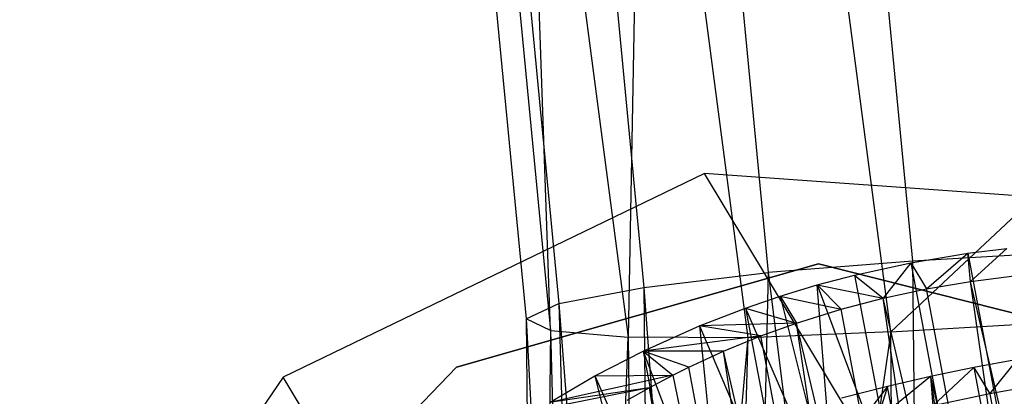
# Model space of a CAD drawing. Extents: x -263 to 235, y 0 to 1231.
# Tile 45 of 78: x 14.28 to 20.82, y 339.64 to 342.15. Entities that reach past the tile are written whole.
import ezdxf

# ---------------------------------------------------------------- set-up
doc = ezdxf.new("R2010")
doc.units = 0
doc.header["$LTSCALE"] = 25.4
doc.layers.get('0').update_dxf_attribs({"color": 13, "linetype": 'CONTINUOUS'})

# ---------------------------------------------------------------- blocks, each defined once
blk = doc.blocks.new('MONO-II-7705_STL_1')
at = {"color": 0}
for p, q in [((297.3932, 370.5886, 70.6526), (296.6864, 375.9756, 69.5598)), ((297.3932, 370.5886, 70.6526), (296.6864, 375.9756, 69.5598)), ((295.1345, 370.5968, 72.2695), (294.9517, 375.8821, 70.3618)), ((294.9517, 375.8821, 70.3618), (295.6512, 370.5529, 71.4433)), ((295.1345, 370.5968, 72.2695), (294.9517, 375.8821, 70.3618)), ((294.9517, 375.8821, 70.3618), (295.6512, 370.5529, 71.4433)), ((295.7486, 375.8555, 69.7999), (295.6512, 370.5529, 71.4433)), ((295.7486, 375.8555, 69.7999), (295.6512, 370.5529, 71.4433)), ((295.7486, 375.8555, 69.7999), (296.4444, 370.55, 70.8755)), ((295.7486, 375.8555, 69.7999), (296.4444, 370.55, 70.8755)), ((297.5406, 371.0572, 75.6284), (297.2035, 374.5647, 75.1242)), ((297.5406, 371.0572, 75.6284), (297.2035, 374.5647, 75.1242)), ((296.2517, 374.4073, 74.9808), (296.5806, 370.9828, 75.4726)), ((296.2517, 374.4073, 74.9808), (296.5806, 370.9828, 75.4726)), ((295.4378, 374.1963, 74.4867), (295.7555, 370.8842, 74.9618)), ((295.4378, 374.1963, 74.4867), (295.7555, 370.8842, 74.9618)), ((297.3932, 370.5886, 70.6526), (301.0757, 374.0428, 70.0512)), ((297.3932, 370.5886, 70.6526), (301.0757, 374.0428, 70.0512)), ((294.8857, 373.9639, 73.7172), (295.1909, 370.7762, 74.1737)), ((294.8857, 373.9639, 73.7172), (295.1909, 370.7762, 74.1737)), ((294.6793, 373.7455, 72.7893), (294.9728, 370.6752, 73.2283)), ((294.6793, 373.7455, 72.7893), (294.9728, 370.6752, 73.2283)), ((294.8503, 373.5743, 71.8444), (295.1345, 370.5968, 72.2695)), ((294.8503, 373.5743, 71.8444), (295.1345, 370.5968, 72.2695)), ((296.1578, 371.6404, 32.9376), (293.3623, 370.2875, 32.9663)), ((296.1578, 371.6404, 32.9376), (293.3623, 370.2875, 32.9663)), ((299.2505, 371.4207, 32.7557), (296.1578, 371.6404, 32.9376)), ((340.12, 298.5299, 868.5944), (296.1578, 371.6404, 32.9376)), ((340.12, 298.5299, 868.5944), (296.1578, 371.6404, 32.9376)), ((299.2505, 371.4207, 32.7557), (296.1578, 371.6404, 32.9376)), ((301.5312, 371.2935, 75.4879), (297.5406, 371.0572, 75.6284)), ((301.5312, 371.2935, 75.4879), (297.5406, 371.0572, 75.6284)), ((297.9044, 371.1108, 67.9961), (298.1625, 371.1421, 68.012)), ((297.9044, 371.1108, 67.9961), (298.1625, 371.1421, 68.012)), ((297.9215, 370.9235, 69.989), (298.1625, 371.1421, 68.012)), ((297.9215, 370.9235, 69.989), (298.1625, 371.1421, 68.012)), ((297.5265, 371.0482, 67.9957), (297.9044, 371.1108, 67.9961)), ((297.5265, 371.0482, 67.9957), (297.9044, 371.1108, 67.9961)), ((297.6311, 370.8742, 69.9854), (297.9044, 371.1108, 67.9961)), ((297.6311, 370.8742, 69.9854), (297.9044, 371.1108, 67.9961)), ((297.9044, 371.1108, 67.9961), (298.1839, 369.6317, 67.852)), ((297.9044, 371.1108, 67.9961), (298.1839, 369.6317, 67.852)), ((297.9215, 370.9235, 69.989), (297.9044, 371.1108, 67.9961)), ((297.9215, 370.9235, 69.989), (297.9044, 371.1108, 67.9961)), ((294.5115, 370.3537, 31.2238), (296.9142, 371.0396, 31.2238)), ((296.9142, 371.0396, 27.2238), (294.5115, 370.3537, 27.2238)), ((294.5115, 370.3537, 31.2238), (296.9142, 371.0396, 31.2238)), ((296.9142, 371.0396, 27.2238), (294.5115, 370.3537, 27.2238)), ((297.5406, 371.0572, 75.6284), (296.5806, 370.9828, 75.4726)), ((297.5406, 371.0572, 75.6284), (296.5806, 370.9828, 75.4726)), ((296.9142, 371.0396, 31.2238), (299.4767, 370.3933, 31.2238)), ((299.4767, 370.3933, 27.2238), (296.9142, 371.0396, 27.2238)), ((296.9142, 371.0396, 31.2238), (299.4767, 370.3933, 31.2238)), ((296.9142, 371.0396, 31.2238), (296.9142, 371.0396, 27.2238)), ((299.4767, 370.3933, 27.2238), (296.9142, 371.0396, 27.2238)), ((296.9142, 371.0396, 31.2238), (296.9142, 371.0396, 27.2238)), ((297.1532, 370.9662, 68.0229), (297.5265, 371.0482, 67.9957)), ((297.1532, 370.9662, 68.0229), (297.5265, 371.0482, 67.9957)), ((297.5265, 371.0482, 67.9957), (297.3431, 370.8121, 70.0098)), ((297.5265, 371.0482, 67.9957), (297.3431, 370.8121, 70.0098)), ((297.5265, 371.0482, 67.9957), (297.8056, 369.571, 67.8518)), ((297.5265, 371.0482, 67.9957), (297.8056, 369.571, 67.8518)), ((297.5265, 371.0482, 67.9957), (297.6311, 370.8742, 69.9854)), ((297.5265, 371.0482, 67.9957), (297.6311, 370.8742, 69.9854)), ((297.6314, 362.489, 75.89), (297.5406, 371.0572, 75.6284)), ((297.6314, 362.489, 75.89), (297.5406, 371.0572, 75.6284)), ((295.7555, 370.8842, 74.9618), (296.5806, 370.9828, 75.4726)), ((295.7555, 370.8842, 74.9618), (296.5806, 370.9828, 75.4726)), ((296.5806, 370.9828, 75.4726), (296.3718, 362.5212, 75.5951)), ((296.5806, 370.9828, 75.4726), (296.3718, 362.5212, 75.5951)), ((296.5806, 370.9828, 75.4726), (297.6314, 362.489, 75.89)), ((296.5806, 370.9828, 75.4726), (297.6314, 362.489, 75.89)), ((296.9042, 370.8999, 68.0569), (297.1532, 370.9662, 68.0229)), ((296.9042, 370.8999, 68.0569), (297.1532, 370.9662, 68.0229)), ((297.1532, 370.9662, 68.0229), (297.4327, 369.4871, 67.8788)), ((297.1532, 370.9662, 68.0229), (297.4327, 369.4871, 67.8788)), ((297.1532, 370.9662, 68.0229), (297.3431, 370.8121, 70.0098)), ((297.1532, 370.9662, 68.0229), (297.3431, 370.8121, 70.0098)), ((297.9215, 370.9235, 69.989), (298.2122, 370.9599, 70.0203)), ((297.9215, 370.9235, 69.989), (298.2122, 370.9599, 70.0203)), ((295.1909, 370.7762, 74.1737), (295.7555, 370.8842, 74.9618)), ((295.1909, 370.7762, 74.1737), (295.7555, 370.8842, 74.9618)), ((295.7555, 370.8842, 74.9618), (296.3718, 362.5212, 75.5951)), ((295.7555, 370.8842, 74.9618), (296.3718, 362.5212, 75.5951)), ((295.7555, 370.8842, 74.9618), (295.8418, 362.5348, 75.2145)), ((295.7555, 370.8842, 74.9618), (295.8418, 362.5348, 75.2145)), ((296.6588, 370.8252, 68.1035), (296.9042, 370.8999, 68.0569)), ((296.6588, 370.8252, 68.1035), (296.9042, 370.8999, 68.0569)), ((297.0266, 369.3674, 67.9407), (296.9042, 370.8999, 68.0569)), ((296.9042, 370.8999, 68.0569), (297.4327, 369.4871, 67.8788)), ((296.9042, 370.8999, 68.0569), (297.4327, 369.4871, 67.8788)), ((297.0266, 369.3674, 67.9407), (296.9042, 370.8999, 68.0569)), ((296.9042, 370.8999, 68.0569), (297.3431, 370.8121, 70.0098)), ((296.9042, 370.8999, 68.0569), (297.3431, 370.8121, 70.0098)), ((296.9042, 370.8999, 68.0569), (297.0635, 370.7389, 70.0613)), ((296.9042, 370.8999, 68.0569), (297.0635, 370.7389, 70.0613)), ((297.3431, 370.8121, 70.0098), (297.6311, 370.8742, 69.9854)), ((297.3431, 370.8121, 70.0098), (297.6311, 370.8742, 69.9854)), ((297.6311, 370.8742, 69.9854), (297.9215, 370.9235, 69.989)), ((297.6311, 370.8742, 69.9854), (297.9215, 370.9235, 69.989)), ((298.883, 364.2488, 69.3399), (297.6311, 370.8742, 69.9854)), ((298.883, 364.2488, 69.3399), (297.6311, 370.8742, 69.9854)), ((298.883, 364.2488, 69.3399), (297.9215, 370.9235, 69.989)), ((298.883, 364.2488, 69.3399), (297.9215, 370.9235, 69.989)), ((299.4604, 364.3543, 69.3767), (297.9215, 370.9235, 69.989)), ((299.4604, 364.3543, 69.3767), (297.9215, 370.9235, 69.989)), ((296.4295, 370.7466, 68.1593), (296.6588, 370.8252, 68.1035)), ((296.4295, 370.7466, 68.1593), (296.6588, 370.8252, 68.1035)), ((296.6588, 370.8252, 68.1035), (297.0266, 369.3674, 67.9407)), ((296.6588, 370.8252, 68.1035), (297.0266, 369.3674, 67.9407)), ((296.6588, 370.8252, 68.1035), (297.0635, 370.7389, 70.0613)), ((296.6588, 370.8252, 68.1035), (297.0635, 370.7389, 70.0613)), ((296.6588, 370.8252, 68.1035), (296.7675, 370.6466, 70.1486)), ((296.6588, 370.8252, 68.1035), (296.7675, 370.6466, 70.1486)), ((297.0635, 370.7389, 70.0613), (297.3431, 370.8121, 70.0098)), ((297.0635, 370.7389, 70.0613), (297.3431, 370.8121, 70.0098)), ((298.3117, 364.1332, 69.4178), (297.3431, 370.8121, 70.0098)), ((298.3117, 364.1332, 69.4178), (297.3431, 370.8121, 70.0098)), ((298.883, 364.2488, 69.3399), (297.3431, 370.8121, 70.0098)), ((298.883, 364.2488, 69.3399), (297.3431, 370.8121, 70.0098)), ((297.3932, 370.5886, 70.6526), (301.3838, 370.8249, 70.5121)), ((297.3932, 370.5886, 70.6526), (301.3838, 370.8249, 70.5121)), ((294.9728, 370.6752, 73.2283), (295.1909, 370.7762, 74.1737)), ((294.9728, 370.6752, 73.2283), (295.1909, 370.7762, 74.1737)), ((295.1909, 370.7762, 74.1737), (295.8418, 362.5348, 75.2145)), ((295.1909, 370.7762, 74.1737), (295.8418, 362.5348, 75.2145)), ((295.1909, 370.7762, 74.1737), (295.4283, 362.5454, 74.7096)), ((295.1909, 370.7762, 74.1737), (295.4283, 362.5454, 74.7096)), ((296.1241, 370.6282, 68.2532), (296.4295, 370.7466, 68.1593)), ((296.1241, 370.6282, 68.2532), (296.4295, 370.7466, 68.1593)), ((296.4295, 370.7466, 68.1593), (296.7117, 369.253, 68.0137)), ((296.4295, 370.7466, 68.1593), (296.7117, 369.253, 68.0137)), ((296.4295, 370.7466, 68.1593), (297.0266, 369.3674, 67.9407)), ((296.4295, 370.7466, 68.1593), (297.0266, 369.3674, 67.9407)), ((296.4295, 370.7466, 68.1593), (296.7675, 370.6466, 70.1486)), ((296.4295, 370.7466, 68.1593), (296.7675, 370.6466, 70.1486)), ((296.7675, 370.6466, 70.1486), (297.0635, 370.7389, 70.0613)), ((296.7675, 370.6466, 70.1486), (297.0635, 370.7389, 70.0613)), ((298.3117, 364.1332, 69.4178), (297.0635, 370.7389, 70.0613)), ((298.3117, 364.1332, 69.4178), (297.0635, 370.7389, 70.0613)), ((295.1345, 370.5968, 72.2695), (294.9728, 370.6752, 73.2283)), ((294.9728, 370.6752, 73.2283), (295.4283, 362.5454, 74.7096)), ((294.9728, 370.6752, 73.2283), (295.4283, 362.5454, 74.7096)), ((294.9728, 370.6752, 73.2283), (295.0538, 362.555, 73.4709)), ((294.9728, 370.6752, 73.2283), (295.0538, 362.555, 73.4709)), ((295.1345, 370.5968, 72.2695), (294.9728, 370.6752, 73.2283)), ((295.7496, 370.4603, 68.4021), (296.1241, 370.6282, 68.2532)), ((295.7496, 370.4603, 68.4021), (296.1241, 370.6282, 68.2532)), ((296.7675, 370.6466, 70.1486), (296.1241, 370.6282, 68.2532)), ((296.7675, 370.6466, 70.1486), (296.1241, 370.6282, 68.2532)), ((296.1241, 370.6282, 68.2532), (296.2822, 369.0638, 68.1523)), ((296.1241, 370.6282, 68.2532), (296.2822, 369.0638, 68.1523)), ((296.1241, 370.6282, 68.2532), (296.7117, 369.253, 68.0137)), ((296.1241, 370.6282, 68.2532), (296.7117, 369.253, 68.0137)), ((296.5308, 370.5613, 70.2454), (296.1241, 370.6282, 68.2532)), ((296.5308, 370.5613, 70.2454), (296.1241, 370.6282, 68.2532)), ((296.5308, 370.5613, 70.2454), (296.7675, 370.6466, 70.1486)), ((296.5308, 370.5613, 70.2454), (296.7675, 370.6466, 70.1486)), ((297.7683, 364.0121, 69.6074), (296.7675, 370.6466, 70.1486)), ((297.7683, 364.0121, 69.6074), (296.7675, 370.6466, 70.1486)), ((298.3117, 364.1332, 69.4178), (296.7675, 370.6466, 70.1486)), ((298.3117, 364.1332, 69.4178), (296.7675, 370.6466, 70.1486)), ((295.1345, 370.5968, 72.2695), (295.0538, 362.555, 73.4709)), ((295.1345, 370.5968, 72.2695), (295.0538, 362.555, 73.4709)), ((295.1345, 370.5968, 72.2695), (295.3487, 362.5475, 72.2109)), ((295.1345, 370.5968, 72.2695), (295.3487, 362.5475, 72.2109)), ((295.1345, 370.5968, 72.2695), (295.6512, 370.5529, 71.4433)), ((295.1345, 370.5968, 72.2695), (295.6512, 370.5529, 71.4433)), ((295.3487, 362.5475, 72.2109), (295.6512, 370.5529, 71.4433)), ((295.3487, 362.5475, 72.2109), (295.6512, 370.5529, 71.4433)), ((295.6512, 370.5529, 71.4433), (295.7292, 362.5377, 71.6807)), ((296.4444, 370.55, 70.8755), (295.6512, 370.5529, 71.4433)), ((296.4444, 370.55, 70.8755), (295.6512, 370.5529, 71.4433)), ((295.6512, 370.5529, 71.4433), (295.7292, 362.5377, 71.6807)), ((296.4444, 370.55, 70.8755), (295.7292, 362.5377, 71.6807)), ((296.4444, 370.55, 70.8755), (295.7292, 362.5377, 71.6807)), ((296.5308, 370.5613, 70.2454), (295.7496, 370.4603, 68.4021)), ((296.5308, 370.5613, 70.2454), (295.7496, 370.4603, 68.4021)), ((297.3932, 370.5886, 70.6526), (296.2338, 362.5248, 71.2671)), ((297.3932, 370.5886, 70.6526), (296.2338, 362.5248, 71.2671)), ((296.4444, 370.55, 70.8755), (296.2338, 362.5248, 71.2671)), ((296.4444, 370.55, 70.8755), (296.2338, 362.5248, 71.2671)), ((296.2834, 370.4603, 70.3763), (296.5308, 370.5613, 70.2454)), ((296.2834, 370.4603, 70.3763), (296.5308, 370.5613, 70.2454)), ((297.3932, 370.5886, 70.6526), (296.4444, 370.55, 70.8755)), ((297.3932, 370.5886, 70.6526), (296.4444, 370.55, 70.8755)), ((297.7683, 364.0121, 69.6074), (296.5308, 370.5613, 70.2454)), ((297.7683, 364.0121, 69.6074), (296.5308, 370.5613, 70.2454)), ((297.4721, 362.493, 70.8925), (297.3932, 370.5886, 70.6526)), ((297.4721, 362.493, 70.8925), (297.3932, 370.5886, 70.6526)), ((295.4297, 370.2954, 68.5626), (295.7496, 370.4603, 68.4021)), ((295.4297, 370.2954, 68.5626), (295.7496, 370.4603, 68.4021)), ((295.7496, 370.4603, 68.4021), (296.0373, 368.9376, 68.2538)), ((295.7496, 370.4603, 68.4021), (296.0373, 368.9376, 68.2538)), ((295.7496, 370.4603, 68.4021), (296.2822, 369.0638, 68.1523)), ((295.7496, 370.4603, 68.4021), (296.2822, 369.0638, 68.1523)), ((296.0524, 370.3541, 70.5312), (295.7496, 370.4603, 68.4021)), ((295.7496, 370.4603, 68.4021), (295.9474, 370.3016, 70.6139)), ((295.7496, 370.4603, 68.4021), (295.9474, 370.3016, 70.6139)), ((296.2834, 370.4603, 70.3763), (295.7496, 370.4603, 68.4021)), ((296.0524, 370.3541, 70.5312), (295.7496, 370.4603, 68.4021)), ((296.2834, 370.4603, 70.3763), (295.7496, 370.4603, 68.4021)), ((296.0524, 370.3541, 70.5312), (296.2834, 370.4603, 70.3763)), ((296.0524, 370.3541, 70.5312), (296.2834, 370.4603, 70.3763)), ((297.2738, 363.89, 69.9014), (296.2834, 370.4603, 70.3763)), ((297.2738, 363.89, 69.9014), (296.2834, 370.4603, 70.3763)), ((297.7683, 364.0121, 69.6074), (296.2834, 370.4603, 70.3763)), ((297.7683, 364.0121, 69.6074), (296.2834, 370.4603, 70.3763)), ((292.779, 368.5531, 31.2238), (294.5115, 370.3537, 31.2238)), ((294.5115, 370.3537, 27.2238), (292.779, 368.5531, 27.2238)), ((292.779, 368.5531, 31.2238), (294.5115, 370.3537, 31.2238)), ((294.5115, 370.3537, 27.2238), (292.779, 368.5531, 27.2238)), ((294.5115, 370.3537, 31.2238), (294.5115, 370.3537, 27.2238)), ((294.5115, 370.3537, 31.2238), (294.5115, 370.3537, 27.2238)), ((295.9474, 370.3016, 70.6139), (296.0524, 370.3541, 70.5312)), ((295.9474, 370.3016, 70.6139), (296.0524, 370.3541, 70.5312)), ((297.2738, 363.89, 69.9014), (296.0524, 370.3541, 70.5312)), ((297.2738, 363.89, 69.9014), (296.0524, 370.3541, 70.5312)), ((297.9452, 370.352, 75.9544), (297.6566, 370.2927, 75.9498)), ((297.9452, 370.352, 75.9544), (297.6566, 370.2927, 75.9498)), ((297.9452, 370.352, 75.9544), (297.6732, 370.098, 77.9419)), ((297.9452, 370.352, 75.9544), (297.6732, 370.098, 77.9419)), ((298.2351, 370.404, 75.929), (297.9452, 370.352, 75.9544)), ((298.2351, 370.404, 75.929), (297.9452, 370.352, 75.9544)), ((297.9452, 370.352, 75.9544), (298.0498, 370.1779, 77.944)), ((297.9452, 370.352, 75.9544), (298.0498, 370.1779, 77.944)), ((297.9452, 370.352, 75.9544), (299.1971, 363.7266, 75.3089)), ((297.9452, 370.352, 75.9544), (299.1971, 363.7266, 75.3089)), ((298.0498, 370.1779, 77.944), (298.2351, 370.404, 75.929)), ((298.0498, 370.1779, 77.944), (298.2351, 370.404, 75.929)), ((293.3623, 370.2875, 32.9663), (291.6129, 367.7246, 32.8341)), ((293.3623, 370.2875, 32.9663), (291.6129, 367.7246, 32.8341)), ((337.3245, 297.177, 868.623), (293.3623, 370.2875, 32.9663)), ((337.3245, 297.177, 868.623), (293.3623, 370.2875, 32.9663)), ((295.9474, 370.3016, 70.6139), (295.1281, 370.1201, 68.7467)), ((295.9474, 370.3016, 70.6139), (295.1281, 370.1201, 68.7467)), ((295.1281, 370.1201, 68.7467), (295.4297, 370.2954, 68.5626)), ((295.1281, 370.1201, 68.7467), (295.4297, 370.2954, 68.5626)), ((295.4297, 370.2954, 68.5626), (295.9474, 370.3016, 70.6139)), ((295.4297, 370.2954, 68.5626), (295.9474, 370.3016, 70.6139)), ((295.4297, 370.2954, 68.5626), (295.8037, 368.8036, 68.3677)), ((295.4297, 370.2954, 68.5626), (295.8037, 368.8036, 68.3677)), ((295.4297, 370.2954, 68.5626), (296.0373, 368.9376, 68.2538)), ((295.4297, 370.2954, 68.5626), (296.0373, 368.9376, 68.2538)), ((295.7899, 370.2176, 70.7557), (295.9474, 370.3016, 70.6139)), ((295.7899, 370.2176, 70.7557), (295.9474, 370.3016, 70.6139)), ((295.9474, 370.3016, 70.6139), (297.2738, 363.89, 69.9014)), ((295.9474, 370.3016, 70.6139), (297.2738, 363.89, 69.9014)), ((297.6566, 370.2927, 75.9498), (297.3041, 370.0052, 77.9092)), ((297.6566, 370.2927, 75.9498), (297.3041, 370.0052, 77.9092)), ((297.6566, 370.2927, 75.9498), (297.3715, 370.2267, 75.9156)), ((297.6566, 370.2927, 75.9498), (297.3715, 370.2267, 75.9156)), ((297.6566, 370.2927, 75.9498), (297.6732, 370.098, 77.9419)), ((297.6566, 370.2927, 75.9498), (297.6732, 370.098, 77.9419)), ((297.6566, 370.2927, 75.9498), (298.6197, 363.621, 75.272)), ((297.6566, 370.2927, 75.9498), (298.6197, 363.621, 75.272)), ((297.6566, 370.2927, 75.9498), (299.1971, 363.7266, 75.3089)), ((297.6566, 370.2927, 75.9498), (299.1971, 363.7266, 75.3089)), ((295.7899, 370.2176, 70.7557), (295.0448, 370.0681, 68.8038)), ((295.7899, 370.2176, 70.7557), (295.0448, 370.0681, 68.8038)), ((295.7899, 370.2176, 70.7557), (295.1281, 370.1201, 68.7467)), ((295.7899, 370.2176, 70.7557), (295.1281, 370.1201, 68.7467)), ((295.645, 370.1341, 70.9084), (295.7899, 370.2176, 70.7557)), ((295.645, 370.1341, 70.9084), (295.7899, 370.2176, 70.7557)), ((295.7899, 370.2176, 70.7557), (297.2738, 363.89, 69.9014)), ((295.7899, 370.2176, 70.7557), (297.2738, 363.89, 69.9014)), ((295.7899, 370.2176, 70.7557), (296.8472, 363.7717, 70.2885)), ((295.7899, 370.2176, 70.7557), (296.8472, 363.7717, 70.2885)), ((297.3715, 370.2267, 75.9156), (297.0672, 370.1483, 75.845)), ((297.3715, 370.2267, 75.9156), (297.0672, 370.1483, 75.845)), ((297.3715, 370.2267, 75.9156), (297.174, 369.9691, 77.8903)), ((297.3715, 370.2267, 75.9156), (297.174, 369.9691, 77.8903)), ((297.3715, 370.2267, 75.9156), (297.3041, 370.0052, 77.9092)), ((297.3715, 370.2267, 75.9156), (297.3041, 370.0052, 77.9092)), ((298.6197, 363.621, 75.272), (297.3715, 370.2267, 75.9156)), ((298.6197, 363.621, 75.272), (297.3715, 370.2267, 75.9156)), ((298.4281, 370.2433, 77.9149), (298.0498, 370.1779, 77.944)), ((298.4281, 370.2433, 77.9149), (298.0498, 370.1779, 77.944)), ((298.0498, 370.1779, 77.944), (297.6732, 370.098, 77.9419)), ((298.0498, 370.1779, 77.944), (297.6732, 370.098, 77.9419)), ((298.0498, 370.1779, 77.944), (298.329, 368.7006, 77.8001)), ((298.0498, 370.1779, 77.944), (298.329, 368.7006, 77.8001))]:
    blk.add_line(p, q, dxfattribs=at)

msp = doc.modelspace()

# ---------------------------------------------------------------- block references
at = {"color": 25}
msp.add_blockref('MONO-II-7705_STL_1', (-277.3313, -30.5158, -27.2238), dxfattribs=at)

doc.saveas('drawing.dxf')
